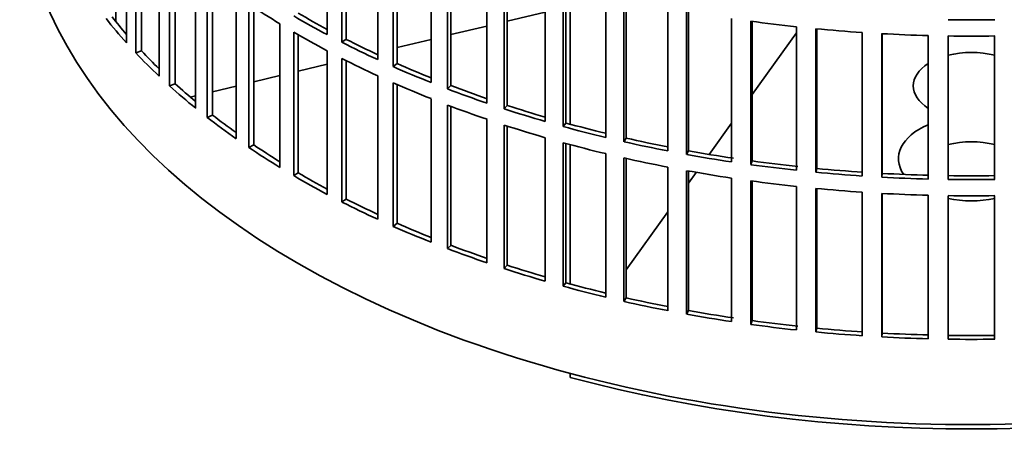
# Model space of a CAD drawing. Header units: millimetres. Extents: x 450 to 1334, y -1400 to 1414.
# Tile 2 of 25: x 1041 to 1190, y -1336 to -1271. Entities that reach past the tile are written whole.
import ezdxf

# ---------------------------------------------------------------- set-up
doc = ezdxf.new("R2010")
doc.units = ezdxf.units.MM
doc.layers.add('VSI344-454_FILTR', color=7, linetype='Continuous')
doc.layers.add('VSI344-454_SUPPO', color=7, linetype='Continuous')

# ---------------------------------------------------------------- blocks, each defined once
blk = doc.blocks.new('SE4')
at = {"layer": 'VSI344-454_FILTR', "color": 7, "linetype": 'Continuous', "lineweight": 35}
for p, q in [((1057.37, -1274.7), (1057.37, -1253.06)), ((1087.64, -1273.47), (1087.64, -1251.83)), ((1089.86, -1274.62), (1089.86, -1252.98)), ((1058.77, -1276.22), (1058.77, -1254.58)), ((1090.5, -1274.17), (1090.5, -1253.31)), ((1059.64, -1275.93), (1059.64, -1255.48)), ((1095.25, -1277.23), (1095.25, -1255.59)), ((1097.6, -1278.29), (1097.6, -1256.65)), ((1098.19, -1277.82), (1098.19, -1256.91)), ((1062.29, -1279.73), (1062.29, -1258.1)), ((1103.29, -1280.68), (1103.29, -1259.04)), ((1063.87, -1281.19), (1063.87, -1259.56)), ((1064.7, -1280.87), (1064.7, -1260.3)), ((1105.76, -1281.64), (1105.76, -1260)), ((1106.29, -1281.15), (1106.29, -1260.2)), ((1067.8, -1284.56), (1067.8, -1262.92)), ((1111.73, -1283.79), (1111.73, -1262.15)), ((1114.31, -1284.65), (1114.31, -1263.01)), ((1114.78, -1284.14), (1114.78, -1263.17)), ((1069.55, -1285.95), (1069.55, -1264.32)), ((1070.34, -1285.6), (1070.34, -1264.92)), ((1120.52, -1286.56), (1120.52, -1264.92)), ((1123.2, -1287.31), (1123.2, -1265.68)), ((1123.61, -1286.79), (1123.61, -1265.79)), ((1073.89, -1289.15), (1073.89, -1267.52)), ((1129.63, -1288.97), (1129.63, -1267.33)), ((1075.8, -1290.47), (1075.8, -1268.84)), ((1076.55, -1290.09), (1076.55, -1269.33)), ((1132.39, -1289.61), (1132.39, -1267.97)), ((1132.74, -1289.07), (1132.74, -1268.05)), ((1139.01, -1291), (1139.01, -1269.36)), ((1141.84, -1291.53), (1141.84, -1269.89)), ((1142.12, -1290.98), (1142.12, -1269.94)), ((1080.51, -1293.49), (1080.51, -1271.85)), ((1148.6, -1292.65), (1148.6, -1271.01)), ((1151.5, -1293.07), (1151.5, -1271.43)), ((1151.71, -1292.5), (1151.71, -1271.46)), ((1158.38, -1293.91), (1158.38, -1272.28)), ((1082.58, -1294.73), (1082.58, -1273.09)), ((1083.28, -1294.31), (1083.28, -1273.5)), ((1161.32, -1294.21), (1161.32, -1272.57)), ((1161.46, -1293.64), (1161.46, -1272.59)), ((1168.28, -1294.78), (1168.28, -1273.14)), ((1171.25, -1294.96), (1171.25, -1273.32)), ((1171.32, -1294.38), (1171.32, -1273.32)), ((1178.27, -1295.24), (1178.27, -1273.6)), ((1181.25, -1295.3), (1181.25, -1273.66)), ((1188.28, -1295.3), (1188.28, -1273.66)), ((1090.5, -1274.17), (1089.86, -1274.62)), ((1059.64, -1275.93), (1058.77, -1276.22)), ((1087.64, -1297.55), (1087.64, -1275.91)), ((1089.86, -1298.7), (1089.86, -1277.07)), ((1090.5, -1298.26), (1090.5, -1277.39)), ((1098.19, -1277.82), (1097.6, -1278.29)), ((1095.25, -1301.31), (1095.25, -1279.68)), ((1064.7, -1280.87), (1063.87, -1281.19)), ((1097.6, -1302.37), (1097.6, -1280.74)), ((1098.19, -1301.91), (1098.19, -1281)), ((1106.29, -1281.15), (1105.76, -1281.64)), ((1103.29, -1304.76), (1103.29, -1283.13)), ((1105.76, -1305.73), (1105.76, -1284.09)), ((1106.29, -1305.24), (1106.29, -1284.29)), ((1114.78, -1284.14), (1114.31, -1284.65)), ((1070.34, -1285.6), (1069.55, -1285.95)), ((1111.73, -1307.88), (1111.73, -1286.24)), ((1114.31, -1308.74), (1114.31, -1287.1)), ((1114.78, -1308.23), (1114.78, -1287.25)), ((1123.61, -1286.79), (1123.2, -1287.31)), ((1076.55, -1290.09), (1075.8, -1290.47)), ((1120.52, -1310.65), (1120.52, -1289.01)), ((1123.2, -1311.4), (1123.2, -1289.76)), ((1123.61, -1310.87), (1123.61, -1289.87)), ((1132.74, -1289.07), (1132.39, -1289.61)), ((1129.63, -1313.05), (1129.63, -1291.41)), ((1142.12, -1290.98), (1141.84, -1291.53)), ((1132.39, -1313.7), (1132.39, -1292.06)), ((1132.74, -1313.15), (1132.74, -1292.14)), ((1151.71, -1292.5), (1151.5, -1293.07)), ((1083.28, -1294.31), (1082.58, -1294.73)), ((1139.01, -1315.09), (1139.01, -1293.45)), ((1141.84, -1315.62), (1141.84, -1293.98)), ((1142.12, -1315.06), (1142.12, -1294.03)), ((1161.46, -1293.64), (1161.32, -1294.21)), ((1171.32, -1294.38), (1171.25, -1294.96)), ((1148.6, -1316.74), (1148.6, -1295.1)), ((1151.5, -1317.15), (1151.5, -1295.52)), ((1151.71, -1316.59), (1151.71, -1295.55)), ((1158.38, -1318), (1158.38, -1296.36)), ((1161.32, -1318.3), (1161.32, -1296.66)), ((1161.46, -1317.73), (1161.46, -1296.67)), ((1168.28, -1318.86), (1168.28, -1297.23)), ((1171.25, -1319.04), (1171.25, -1297.41)), ((1171.32, -1318.47), (1171.32, -1297.41)), ((1090.5, -1298.26), (1089.86, -1298.7)), ((1178.27, -1319.33), (1178.27, -1297.69)), ((1181.25, -1319.39), (1181.25, -1297.75)), ((1188.28, -1319.39), (1188.28, -1297.75)), ((1098.19, -1301.91), (1097.6, -1302.37)), ((1106.29, -1305.24), (1105.76, -1305.73)), ((1114.78, -1308.23), (1114.31, -1308.74)), ((1123.61, -1310.87), (1123.2, -1311.4)), ((1132.74, -1313.15), (1132.39, -1313.7)), ((1142.12, -1315.06), (1141.84, -1315.62)), ((1151.71, -1316.59), (1151.5, -1317.15)), ((1161.46, -1317.73), (1161.32, -1318.3)), ((1171.32, -1318.47), (1171.25, -1319.04))]:
    blk.add_line(p, q, dxfattribs=at)
for centre, radius, start, end in [((1184.77, -1022.74), 248.5, 269.189, 270.811), ((1184.77, -1025.19), 248.5, 269.189, 270.811), ((1184.77, -1047.98), 246.77, 269.1833, 270.8167), ((1184.77, -1046.83), 248.5, 269.189, 270.811), ((1184.77, -1049.27), 248.5, 269.189, 270.811), ((1184.77, -1072.07), 246.77, 269.1833, 270.8167), ((1184.77, -1070.91), 248.5, 269.189, 270.811)]:
    blk.add_arc(centre, radius, start, end, dxfattribs=at)
for centre, major_axis, start_param, end_param in [((1184.77, -1249.42), (143.5, 0), 3.141593, 5.158357), ((1184.77, -1214.92), (-143.5, 0), 0.708524, 0.757553), ((1184.77, -1236.56), (-142.5, 0), 0.429099, 0.464583), ((1184.77, -1212.48), (-143.5, 0), 0.778337, 0.827366), ((1184.77, -1212.48), (-142.5, 0), 0.778165, 0.820895), ((1184.77, -1236.56), (-143.5, 0), 0.429271, 0.4783), ((1184.77, -1190.84), (-143.5, 0), 1.336842, 1.385871), ((1184.77, -1214.92), (-143.5, 0), 0.778337, 0.827366), ((1184.77, -1190.84), (-143.5, 0), 1.406655, 1.455685), ((1184.77, -1190.84), (-143.5, 0), 1.476469, 1.525498), ((1184.77, -1212.48), (-143.5, 0), 0.84815, 0.897179), ((1184.77, -1212.48), (-142.5, 0), 0.847978, 0.891566), ((1184.77, -1236.56), (-143.5, 0), 0.499084, 0.548113), ((1184.77, -1236.56), (-142.5, 0), 0.498912, 0.536508), ((1184.77, -1214.92), (-143.5, 0), 0.84815, 0.897179), ((1184.77, -1212.48), (-143.5, 0), 0.917963, 0.966992), ((1184.77, -1212.48), (-142.5, 0), 0.917791, 0.962144), ((1184.77, -1236.56), (-143.5, 0), 0.568897, 0.617927), ((1184.77, -1236.56), (-142.5, 0), 0.568725, 0.607984), ((1184.77, -1214.92), (-143.5, 0), 0.917963, 0.966992), ((1184.77, -1212.48), (-142.5, 0), 0.987604, 1.032651), ((1184.77, -1212.48), (-143.5, 0), 0.987776, 1.036806), ((1184.77, -1214.92), (-143.5, 0), 0.987776, 1.036806), ((1184.77, -1212.48), (-142.5, 0), 1.057417, 1.103102), ((1184.77, -1236.56), (-142.5, 0), 0.638538, 0.679153), ((1184.77, -1212.48), (-143.5, 0), 1.057589, 1.106619), ((1184.77, -1236.56), (-143.5, 0), 0.63871, 0.68774), ((1184.77, -1214.92), (-143.5, 0), 1.057589, 1.106619), ((1184.77, -1212.48), (-142.5, 0), 1.127231, 1.17351), ((1184.77, -1212.48), (-143.5, 0), 1.127403, 1.176432), ((1184.77, -1236.56), (-142.5, 0), 0.708352, 0.750104), ((1184.77, -1214.92), (-143.5, 0), 1.127403, 1.176432), ((1184.77, -1212.48), (-143.5, 0), 1.197216, 1.246245), ((1184.77, -1212.48), (-142.5, 0), 1.197044, 1.243883), ((1184.77, -1236.56), (-143.5, 0), 0.708524, 0.757553), ((1184.77, -1212.48), (-143.5, 0), 1.267029, 1.316058), ((1184.77, -1212.48), (-142.5, 0), 1.266857, 1.31623), ((1184.77, -1214.92), (-143.5, 0), 1.197216, 1.246245), ((1184.77, -1212.48), (-143.5, 0), 1.336842, 1.385871), ((1184.77, -1212.48), (-142.5, 0), 1.33667, 1.386044), ((1184.77, -1236.56), (-142.5, 0), 0.778165, 0.820895), ((1184.77, -1214.92), (-143.5, 0), 1.267029, 1.316058), ((1184.77, -1212.48), (-143.5, 0), 1.406655, 1.455685), ((1184.77, -1212.48), (-142.5, 0), 1.406483, 1.455857), ((1184.77, -1212.48), (-142.5, 0), 1.476296, 1.52567), ((1184.77, -1236.56), (-143.5, 0), 0.778337, 0.827366), ((1184.77, -1214.92), (-143.5, 0), 1.336842, 1.385871), ((1184.77, -1212.48), (-143.5, 0), 1.476469, 1.525498), ((1184.77, -1214.92), (-143.5, 0), 1.406655, 1.455685), ((1184.77, -1214.92), (-143.5, 0), 1.476469, 1.525498), ((1184.77, -1236.56), (-143.5, 0), 0.84815, 0.897179), ((1184.77, -1236.56), (-142.5, 0), 0.847978, 0.891566), ((1184.77, -1236.56), (-142.5, 0), 0.917791, 0.962144), ((1184.77, -1236.56), (-143.5, 0), 0.917963, 0.966992), ((1184.77, -1236.56), (-143.5, 0), 0.987776, 1.036806), ((1184.77, -1236.56), (-142.5, 0), 0.987604, 1.032651), ((1184.77, -1236.56), (-143.5, 0), 1.057589, 1.106619), ((1184.77, -1236.56), (-142.5, 0), 1.057417, 1.103102), ((1184.77, -1236.56), (-142.5, 0), 1.127231, 1.17351), ((1184.77, -1236.56), (-143.5, 0), 1.127403, 1.176432), ((1184.77, -1236.56), (-143.5, 0), 1.197216, 1.246245), ((1184.77, -1236.56), (-142.5, 0), 1.197044, 1.243883), ((1184.77, -1236.56), (-142.5, 0), 1.266857, 1.31623), ((1184.77, -1236.56), (-143.5, 0), 1.267029, 1.316058), ((1184.77, -1236.56), (-142.5, 0), 1.33667, 1.386044), ((1184.77, -1236.56), (-143.5, 0), 1.336842, 1.385871), ((1184.77, -1236.56), (-143.5, 0), 1.406655, 1.455685), ((1184.77, -1236.56), (-142.5, 0), 1.406483, 1.455857), ((1184.77, -1236.56), (-143.5, 0), 1.476469, 1.525498), ((1184.77, -1236.56), (-142.5, 0), 1.476296, 1.52567)]:
    blk.add_ellipse(centre, major_axis=major_axis, ratio=0.57735, start_param=start_param, end_param=end_param, dxfattribs=at)
at = {"layer": 'VSI344-454_SUPPO', "color": 7, "linetype": 'Continuous', "lineweight": 35}
for p, q in [((1055.74, -1271.48), (1055.74, -1251.18)), ((1124.28, -1286.97), (1124.28, -1265.97)), ((1114.78, -1271.44), (1120.52, -1270.07)), ((1106.29, -1273.47), (1111.73, -1272.17)), ((1151.71, -1282.5), (1158.38, -1273.2)), ((1098.19, -1275.41), (1103.29, -1274.19)), ((1083.28, -1278.98), (1087.64, -1277.93)), ((1076.55, -1280.59), (1080.51, -1279.64)), ((1070.34, -1282.07), (1073.89, -1281.22)), ((1066.99, -1282.87), (1067.8, -1282.68)), ((1145.24, -1291.52), (1148.6, -1286.82)), ((1124.28, -1311.06), (1124.28, -1290.06)), ((1142.12, -1295.86), (1143.28, -1294.24)), ((1132.74, -1308.94), (1139.01, -1300.2)), ((1124.28, -1325.14), (1124.28, -1324.55))]:
    blk.add_line(p, q, dxfattribs=at)
for centre, major_axis, start_param, end_param in [((1184.77, -1281.2), (8.75, 0), 1.157096, 1.984496), ((1184.77, -1281.2), (8.75, 0), 2.407803, 3.875383), ((1184.77, -1292.17), (-11, 0), -0.938824, 0.382349), ((1184.77, -1294.67), (8.75, 0), 1.157096, 1.984496), ((1184.77, -1292.17), (-11, 0), 1.245307, 1.896286), ((1184.77, -1250.65), (-142.5, 0), 1.132467, 2.009125)]:
    blk.add_ellipse(centre, major_axis=major_axis, ratio=0.57735, start_param=start_param, end_param=end_param, dxfattribs=at)

msp = doc.modelspace()

# ---------------------------------------------------------------- block references
msp.add_blockref('SE4', (0, 0))

doc.saveas('drawing.dxf')
